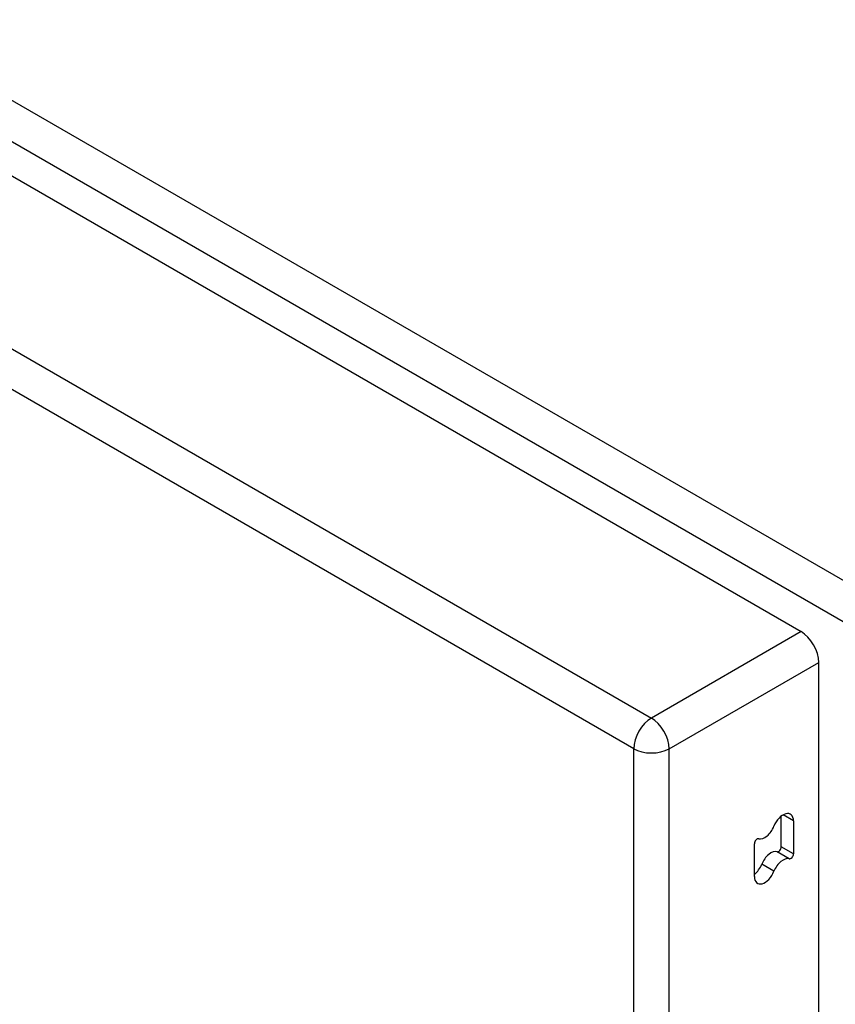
# Model space of a CAD drawing. Header units: inches. Extents: x 326.8 to 385.5, y 123.9 to 183.2.
# Tile 23 of 68: x 375 to 378.2, y 147.2 to 151.1. Entities that reach past the tile are written whole.
import ezdxf

# ---------------------------------------------------------------- set-up
doc = ezdxf.new("R2010")
doc.units = ezdxf.units.IN
doc.header["$MEASUREMENT"] = 0
doc.layers.add('Visible Edges(ANSI)', color=7, linetype='Continuous', lineweight=25)
doc.layers.add('Visible Tangent Edges(ANSI)', color=7, linetype='Continuous', lineweight=25)

msp = doc.modelspace()

# ---------------------------------------------------------------- linework, layer by layer
at = {"layer": 'Visible Edges(ANSI)'}
for p, q in [((327.461, 177.9416), (378.0934, 148.709)), ((378.1634, 124.417), (378.1634, 148.5878)), ((378.0156, 147.8599), (378.0156, 147.981)), ((378.0637, 147.9618), (378.0637, 147.8321)), ((377.9095, 147.7425), (377.9095, 147.8721))]:
    msp.add_line(p, q, dxfattribs=at)
for centre, major_axis, start_param, end_param in [((378.0934, 148.6282), (-0.0495, 0.0857), 3.926991, 5.497787), ((378.0224, 147.9379), (0.0292, 0.0506), 5.497787, 8.115781), ((377.9508, 147.9443), (-0.0292, -0.0506), 0.152663, 1.832596), ((377.9201, 147.8782), (0.0075, 0.013), 0.152663, 2.356194), ((377.9743, 147.7877), (0.0292, 0.0506), 0.152663, 1.832596), ((378.005, 147.8537), (-0.0075, -0.013), 0.152663, 2.356194), ((378.0531, 147.826), (-0.0075, -0.013), 0.152663, 2.356194), ((377.9027, 147.7941), (0.0292, 0.0506), 4.091863, 4.974188), ((378.0224, 147.7599), (0.0292, 0.0506), 0.152663, 1.832596), ((377.9508, 147.7663), (-0.0292, -0.0506), 5.497787, 8.115781)]:
    msp.add_ellipse(centre, major_axis=major_axis, ratio=0.57735, start_param=start_param, end_param=end_param, dxfattribs=at)
at = {"layer": 'Visible Tangent Edges(ANSI)'}
for p, q in [((378.3642, 148.8506), (327.5925, 178.1636)), ((327.5225, 178.0424), (378.2942, 148.7293)), ((326.8706, 177.6007), (377.5029, 148.3681)), ((377.4329, 148.2469), (326.8006, 177.4795)), ((378.0934, 148.709), (377.5029, 148.3681)), ((377.5729, 148.2469), (378.1634, 148.5878)), ((377.4329, 123.9806), (377.4329, 148.2469)), ((377.5729, 123.9806), (377.5729, 148.2469)), ((378.0637, 147.9618), (378.0224, 147.9856)), ((378.0468, 147.8125), (377.9987, 147.8402)), ((378.0637, 147.8321), (378.0156, 147.8599)), ((377.9866, 147.7631), (377.9385, 147.7909))]:
    msp.add_line(p, q, dxfattribs=at)
for major_axis, start_param, end_param in [((0.0495, 0.0857), 0.785398, 2.356194), ((-0.0495, 0.0857), 3.926991, 5.497787), ((-0.099, 0), 0.785398, 2.356194)]:
    msp.add_ellipse((377.5029, 148.2873), major_axis=major_axis, ratio=0.57735, start_param=start_param, end_param=end_param, dxfattribs=at)

doc.saveas('drawing.dxf')
